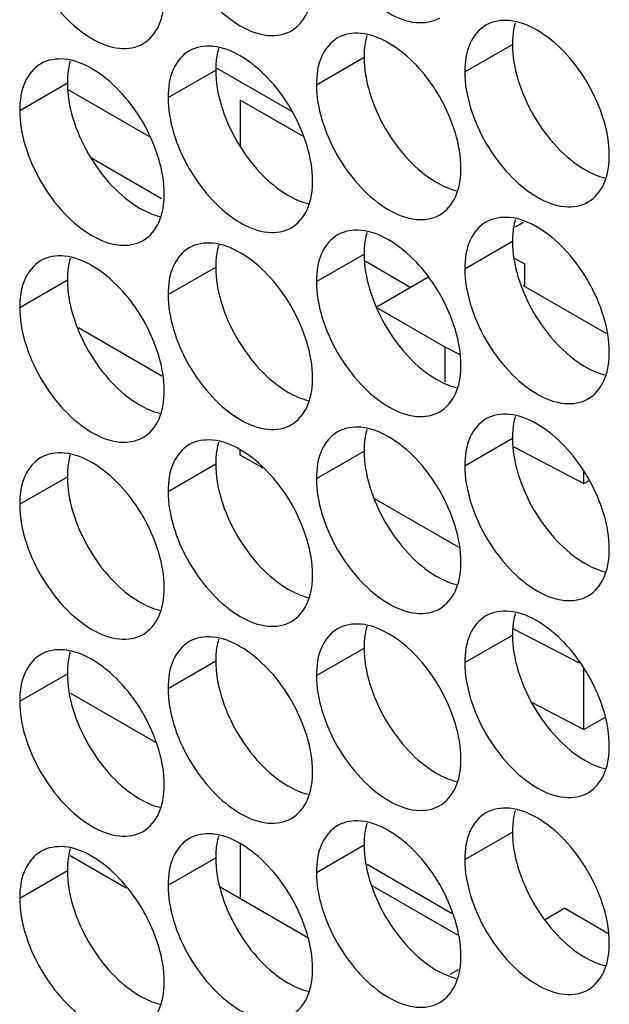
# Model space of a CAD drawing. Header units: inches. Extents: x 0 to 34, y 0 to 22.
# Tile 86 of 118: x 16.492 to 16.627, y 14.111 to 14.338. Entities that reach past the tile are written whole.
import ezdxf

# ---------------------------------------------------------------- set-up
doc = ezdxf.new("R2010")
doc.units = ezdxf.units.IN
doc.header["$LTSCALE"] = 1.87
doc.header["$MEASUREMENT"] = 0
doc.layers.get('0').update_dxf_attribs({"linetype": 'CONTINUOUS'})
doc.layers.add('5_ALL_CURVES', color=7, linetype='CONTINUOUS')

msp = doc.modelspace()

# ---------------------------------------------------------------- linework, layer by layer
at = {"color": 7, "linetype": 'CONTINUOUS'}
for p, q in [((16.59412, 14.32604), (16.60508, 14.33237)), ((16.56, 14.32308), (16.57096, 14.32941)), ((16.52589, 14.32013), (16.53685, 14.32646)), ((16.53712, 14.32693), (16.55442, 14.31694)), ((16.49177, 14.31717), (16.50273, 14.3235)), ((16.50825, 14.30624), (16.52439, 14.29692)), ((16.60763, 14.2914), (16.6057, 14.29029)), ((16.59412, 14.28073), (16.60508, 14.28706)), ((16.56, 14.27777), (16.57096, 14.2841)), ((16.52589, 14.27481), (16.53685, 14.28114)), ((16.58561, 14.27869), (16.57399, 14.27197)), ((16.49177, 14.27185), (16.50273, 14.27818)), ((16.60791, 14.27666), (16.60756, 14.27686)), ((16.57412, 14.27168), (16.58957, 14.26275)), ((16.52447, 14.25605), (16.50529, 14.26712)), ((16.58957, 14.26275), (16.59285, 14.26105)), ((16.58957, 14.26275), (16.58957, 14.25462)), ((16.59412, 14.23541), (16.60508, 14.24174)), ((16.56, 14.23246), (16.57096, 14.23878)), ((16.6054, 14.23973), (16.62152, 14.23134)), ((16.52589, 14.2295), (16.53685, 14.23583)), ((16.62152, 14.23134), (16.62152, 14.23391)), ((16.49177, 14.22654), (16.50273, 14.23287)), ((16.62152, 14.23134), (16.62273, 14.23204)), ((16.59271, 14.21665), (16.57352, 14.22772)), ((16.60536, 14.1979), (16.62043, 14.19007)), ((16.59412, 14.1901), (16.60508, 14.19643)), ((16.56, 14.18714), (16.57096, 14.19347)), ((16.52589, 14.18418), (16.53685, 14.19051)), ((16.62152, 14.1747), (16.62152, 14.18859)), ((16.49177, 14.18123), (16.50273, 14.18756)), ((16.50343, 14.18308), (16.52301, 14.17177)), ((16.60958, 14.18091), (16.62152, 14.1747)), ((16.62152, 14.1747), (16.62633, 14.17747)), ((16.59412, 14.14479), (16.60508, 14.15111)), ((16.56, 14.14183), (16.57096, 14.14816)), ((16.5034, 14.14574), (16.51627, 14.13831)), ((16.52589, 14.13887), (16.53685, 14.1452)), ((16.57166, 14.14369), (16.59125, 14.13238)), ((16.49177, 14.13591), (16.50273, 14.14224)), ((16.6171, 14.13358), (16.6127, 14.13103)), ((16.6171, 14.13358), (16.627, 14.12786)), ((16.59263, 14.11944), (16.59066, 14.11831))]:
    msp.add_line(p, q, dxfattribs=at)
at = {"color": 3, "linetype": 'CONTINUOUS'}
for p, q in [((16.50297, 14.32194), (16.52148, 14.31125)), ((16.57121, 14.28254), (16.58175, 14.27646)), ((16.60791, 14.27666), (16.62668, 14.26582)), ((16.5379, 14.13848), (16.55799, 14.12688))]:
    msp.add_line(p, q, dxfattribs=at)
at = {"color": 7, "linetype": 'CONTINUOUS'}
for points, knots in [([(16.56127, 14.36033), (16.56213, 14.35742), (16.56458, 14.35186), (16.5698, 14.34473), (16.57599, 14.33954), (16.58245, 14.33689), (16.58678, 14.33754), (16.58837, 14.33845)], [0, 0, 0, 0, 0.235115, 0.470233, 0.682481, 0.857347, 1, 1, 1, 1]), ([(16.52715, 14.35737), (16.52801, 14.35446), (16.53047, 14.3489), (16.53569, 14.34177), (16.54187, 14.33658), (16.54833, 14.33393), (16.55266, 14.33458), (16.55425, 14.3355)], [0, 0, 0, 0, 0.235115, 0.470233, 0.682481, 0.857347, 1, 1, 1, 1]), ([(16.49303, 14.35441), (16.4939, 14.3515), (16.49635, 14.34594), (16.50157, 14.33881), (16.50775, 14.33363), (16.51421, 14.33097), (16.51855, 14.33162), (16.52014, 14.33254)], [0, 0, 0, 0, 0.235115, 0.470233, 0.682481, 0.857347, 1, 1, 1, 1]), ([(16.55425, 14.3355), (16.55584, 14.33641), (16.55786, 14.33894), (16.55868, 14.34187), (16.55888, 14.34305)], [0, 0, 0, 0, 0.608607, 1, 1, 1, 1]), ([(16.52014, 14.33254), (16.52172, 14.33345), (16.52374, 14.33598), (16.52457, 14.33892), (16.52476, 14.34009)], [0, 0, 0, 0, 0.608607, 1, 1, 1, 1]), ([(16.6171, 14.3305), (16.61522, 14.33248), (16.61137, 14.33571), (16.60665, 14.33765), (16.60438, 14.33785)], [0, 0, 0, 0, 0.548282, 1, 1, 1, 1]), ([(16.59899, 14.3368), (16.5974, 14.33588), (16.59467, 14.33246), (16.59412, 14.32829), (16.59412, 14.32604)], [0, 0, 0, 0, 0.44922, 1, 1, 1, 1]), ([(16.56487, 14.33384), (16.56328, 14.33293), (16.56055, 14.3295), (16.56, 14.32533), (16.56, 14.32308)], [0, 0, 0, 0, 0.44922, 1, 1, 1, 1]), ([(16.58298, 14.32755), (16.5811, 14.32953), (16.57725, 14.33275), (16.57253, 14.33469), (16.57026, 14.33489)], [0, 0, 0, 0, 0.548282, 1, 1, 1, 1]), ([(16.53075, 14.33088), (16.52916, 14.32997), (16.52643, 14.32654), (16.52589, 14.32237), (16.52589, 14.32013)], [0, 0, 0, 0, 0.44922, 1, 1, 1, 1]), ([(16.54886, 14.32459), (16.54698, 14.32657), (16.54314, 14.32979), (16.53842, 14.33173), (16.53614, 14.33193)], [0, 0, 0, 0, 0.548282, 1, 1, 1, 1]), ([(16.51474, 14.32163), (16.51287, 14.32361), (16.50902, 14.32684), (16.5043, 14.32878), (16.50203, 14.32897)], [0, 0, 0, 0, 0.548282, 1, 1, 1, 1]), ([(16.49663, 14.32793), (16.49505, 14.32701), (16.49231, 14.32358), (16.49177, 14.31941), (16.49177, 14.31717)], [0, 0, 0, 0, 0.44922, 1, 1, 1, 1]), ([(16.62609, 14.31493), (16.62523, 14.31783), (16.62384, 14.32098), (16.62208, 14.32392), (16.62187, 14.32427)], [0, 0, 0, 0, 0.882712, 1, 1, 1, 1]), ([(16.59197, 14.31197), (16.59111, 14.31487), (16.58972, 14.31802), (16.58796, 14.32097), (16.58775, 14.32131)], [0, 0, 0, 0, 0.882712, 1, 1, 1, 1]), ([(16.55785, 14.30901), (16.55699, 14.31192), (16.5556, 14.31507), (16.55385, 14.31801), (16.55363, 14.31835)], [0, 0, 0, 0, 0.882712, 1, 1, 1, 1]), ([(16.59539, 14.31797), (16.59625, 14.31506), (16.5987, 14.3095), (16.60392, 14.30237), (16.6101, 14.29719), (16.61656, 14.29453), (16.6209, 14.29518), (16.62249, 14.2961)], [0, 0, 0, 0, 0.235115, 0.470233, 0.682481, 0.857347, 1, 1, 1, 1]), ([(16.52374, 14.30605), (16.52287, 14.30896), (16.52148, 14.31211), (16.51973, 14.31505), (16.51952, 14.31539)], [0, 0, 0, 0, 0.882712, 1, 1, 1, 1]), ([(16.56127, 14.31501), (16.56213, 14.31211), (16.56458, 14.30655), (16.5698, 14.29941), (16.57599, 14.29423), (16.58245, 14.29157), (16.58678, 14.29222), (16.58837, 14.29314)], [0, 0, 0, 0, 0.235115, 0.470233, 0.682481, 0.857347, 1, 1, 1, 1]), ([(16.52715, 14.31205), (16.52801, 14.30915), (16.53047, 14.30359), (16.53569, 14.29645), (16.54187, 14.29127), (16.54833, 14.28862), (16.55266, 14.28927), (16.55425, 14.29018)], [0, 0, 0, 0, 0.235115, 0.470233, 0.682481, 0.857347, 1, 1, 1, 1]), ([(16.49303, 14.3091), (16.4939, 14.30619), (16.49635, 14.30063), (16.50157, 14.2935), (16.50775, 14.28831), (16.51421, 14.28566), (16.51855, 14.28631), (16.52014, 14.28722)], [0, 0, 0, 0, 0.235115, 0.470233, 0.682481, 0.857347, 1, 1, 1, 1]), ([(16.62249, 14.2961), (16.62408, 14.29701), (16.62609, 14.29954), (16.62692, 14.30248), (16.62711, 14.30365)], [0, 0, 0, 0, 0.608607, 1, 1, 1, 1]), ([(16.58837, 14.29314), (16.58996, 14.29405), (16.59198, 14.29658), (16.5928, 14.29952), (16.59299, 14.30069)], [0, 0, 0, 0, 0.608607, 1, 1, 1, 1]), ([(16.55425, 14.29018), (16.55584, 14.2911), (16.55786, 14.29363), (16.55868, 14.29656), (16.55888, 14.29773)], [0, 0, 0, 0, 0.608607, 1, 1, 1, 1]), ([(16.52014, 14.28722), (16.52172, 14.28814), (16.52374, 14.29067), (16.52457, 14.2936), (16.52476, 14.29477)], [0, 0, 0, 0, 0.608607, 1, 1, 1, 1]), ([(16.6171, 14.28519), (16.61522, 14.28717), (16.61137, 14.2904), (16.60665, 14.29234), (16.60438, 14.29253)], [0, 0, 0, 0, 0.548282, 1, 1, 1, 1]), ([(16.59899, 14.29149), (16.5974, 14.29057), (16.59467, 14.28714), (16.59412, 14.28297), (16.59412, 14.28073)], [0, 0, 0, 0, 0.44922, 1, 1, 1, 1]), ([(16.56487, 14.28853), (16.56328, 14.28761), (16.56055, 14.28418), (16.56, 14.28001), (16.56, 14.27777)], [0, 0, 0, 0, 0.44922, 1, 1, 1, 1]), ([(16.58298, 14.28223), (16.5811, 14.28421), (16.57725, 14.28744), (16.57253, 14.28938), (16.57026, 14.28957)], [0, 0, 0, 0, 0.548282, 1, 1, 1, 1]), ([(16.53075, 14.28557), (16.52916, 14.28465), (16.52643, 14.28123), (16.52589, 14.27706), (16.52589, 14.27481)], [0, 0, 0, 0, 0.44922, 1, 1, 1, 1]), ([(16.54886, 14.27927), (16.54698, 14.28126), (16.54314, 14.28448), (16.53842, 14.28642), (16.53614, 14.28662)], [0, 0, 0, 0, 0.548282, 1, 1, 1, 1]), ([(16.51474, 14.27632), (16.51287, 14.2783), (16.50902, 14.28152), (16.5043, 14.28346), (16.50203, 14.28366)], [0, 0, 0, 0, 0.548282, 1, 1, 1, 1]), ([(16.49663, 14.28261), (16.49505, 14.2817), (16.49231, 14.27827), (16.49177, 14.2741), (16.49177, 14.27185)], [0, 0, 0, 0, 0.44922, 1, 1, 1, 1]), ([(16.62609, 14.26961), (16.62523, 14.27252), (16.62384, 14.27567), (16.62208, 14.27861), (16.62187, 14.27895)], [0, 0, 0, 0, 0.882712, 1, 1, 1, 1]), ([(16.59197, 14.26665), (16.59111, 14.26956), (16.58972, 14.27271), (16.58796, 14.27565), (16.58775, 14.27599)], [0, 0, 0, 0, 0.882712, 1, 1, 1, 1]), ([(16.55785, 14.2637), (16.55699, 14.2666), (16.5556, 14.26975), (16.55385, 14.27269), (16.55363, 14.27304)], [0, 0, 0, 0, 0.882712, 1, 1, 1, 1]), ([(16.59539, 14.27266), (16.59625, 14.26975), (16.5987, 14.26419), (16.60392, 14.25706), (16.6101, 14.25187), (16.61656, 14.24922), (16.6209, 14.24987), (16.62249, 14.25078)], [0, 0, 0, 0, 0.235115, 0.470233, 0.682481, 0.857347, 1, 1, 1, 1]), ([(16.52374, 14.26074), (16.52287, 14.26364), (16.52148, 14.26679), (16.51973, 14.26974), (16.51952, 14.27008)], [0, 0, 0, 0, 0.882712, 1, 1, 1, 1]), ([(16.56127, 14.2697), (16.56213, 14.26679), (16.56458, 14.26123), (16.5698, 14.2541), (16.57599, 14.24891), (16.58245, 14.24626), (16.58678, 14.24691), (16.58837, 14.24782)], [0, 0, 0, 0, 0.235115, 0.470233, 0.682481, 0.857347, 1, 1, 1, 1]), ([(16.52715, 14.26674), (16.52801, 14.26383), (16.53047, 14.25827), (16.53569, 14.25114), (16.54187, 14.24596), (16.54833, 14.2433), (16.55266, 14.24395), (16.55425, 14.24487)], [0, 0, 0, 0, 0.235115, 0.470233, 0.682481, 0.857347, 1, 1, 1, 1]), ([(16.49303, 14.26378), (16.4939, 14.26088), (16.49635, 14.25532), (16.50157, 14.24818), (16.50775, 14.243), (16.51421, 14.24034), (16.51855, 14.24099), (16.52014, 14.24191)], [0, 0, 0, 0, 0.235115, 0.470233, 0.682481, 0.857347, 1, 1, 1, 1]), ([(16.62249, 14.25078), (16.62408, 14.2517), (16.62609, 14.25423), (16.62692, 14.25716), (16.62711, 14.25833)], [0, 0, 0, 0, 0.608607, 1, 1, 1, 1]), ([(16.58837, 14.24782), (16.58996, 14.24874), (16.59198, 14.25127), (16.5928, 14.2542), (16.59299, 14.25537)], [0, 0, 0, 0, 0.608607, 1, 1, 1, 1]), ([(16.55425, 14.24487), (16.55584, 14.24578), (16.55786, 14.24831), (16.55868, 14.25125), (16.55888, 14.25242)], [0, 0, 0, 0, 0.608607, 1, 1, 1, 1]), ([(16.52014, 14.24191), (16.52172, 14.24282), (16.52374, 14.24535), (16.52457, 14.24829), (16.52476, 14.24946)], [0, 0, 0, 0, 0.608607, 1, 1, 1, 1]), ([(16.6171, 14.23987), (16.61522, 14.24186), (16.61137, 14.24508), (16.60665, 14.24702), (16.60438, 14.24722)], [0, 0, 0, 0, 0.548282, 1, 1, 1, 1]), ([(16.59899, 14.24617), (16.5974, 14.24526), (16.59467, 14.24183), (16.59412, 14.23766), (16.59412, 14.23541)], [0, 0, 0, 0, 0.44922, 1, 1, 1, 1]), ([(16.56487, 14.24321), (16.56328, 14.2423), (16.56055, 14.23887), (16.56, 14.2347), (16.56, 14.23246)], [0, 0, 0, 0, 0.44922, 1, 1, 1, 1]), ([(16.58298, 14.23692), (16.5811, 14.2389), (16.57725, 14.24212), (16.57253, 14.24406), (16.57026, 14.24426)], [0, 0, 0, 0, 0.548282, 1, 1, 1, 1]), ([(16.53075, 14.24026), (16.52916, 14.23934), (16.52643, 14.23591), (16.52589, 14.23174), (16.52589, 14.2295)], [0, 0, 0, 0, 0.44922, 1, 1, 1, 1]), ([(16.54886, 14.23396), (16.54698, 14.23594), (16.54314, 14.23917), (16.53842, 14.24111), (16.53614, 14.2413)], [0, 0, 0, 0, 0.548282, 1, 1, 1, 1]), ([(16.51474, 14.231), (16.51287, 14.23298), (16.50902, 14.23621), (16.5043, 14.23815), (16.50203, 14.23834)], [0, 0, 0, 0, 0.548282, 1, 1, 1, 1]), ([(16.49663, 14.2373), (16.49505, 14.23638), (16.49231, 14.23295), (16.49177, 14.22878), (16.49177, 14.22654)], [0, 0, 0, 0, 0.44922, 1, 1, 1, 1]), ([(16.62609, 14.2243), (16.62523, 14.2272), (16.62384, 14.23035), (16.62208, 14.2333), (16.62187, 14.23364)], [0, 0, 0, 0, 0.882712, 1, 1, 1, 1]), ([(16.59197, 14.22134), (16.59111, 14.22425), (16.58972, 14.2274), (16.58796, 14.23034), (16.58775, 14.23068)], [0, 0, 0, 0, 0.882712, 1, 1, 1, 1]), ([(16.55785, 14.21838), (16.55699, 14.22129), (16.5556, 14.22444), (16.55385, 14.22738), (16.55363, 14.22772)], [0, 0, 0, 0, 0.882712, 1, 1, 1, 1]), ([(16.59539, 14.22734), (16.59625, 14.22444), (16.5987, 14.21888), (16.60392, 14.21174), (16.6101, 14.20656), (16.61656, 14.2039), (16.6209, 14.20455), (16.62249, 14.20547)], [0, 0, 0, 0, 0.235115, 0.470233, 0.682481, 0.857347, 1, 1, 1, 1]), ([(16.52374, 14.21542), (16.52287, 14.21833), (16.52148, 14.22148), (16.51973, 14.22442), (16.51952, 14.22476)], [0, 0, 0, 0, 0.882712, 1, 1, 1, 1]), ([(16.56127, 14.22438), (16.56213, 14.22148), (16.56458, 14.21592), (16.5698, 14.20878), (16.57599, 14.2036), (16.58245, 14.20095), (16.58678, 14.20159), (16.58837, 14.20251)], [0, 0, 0, 0, 0.235115, 0.470233, 0.682481, 0.857347, 1, 1, 1, 1]), ([(16.52715, 14.22143), (16.52801, 14.21852), (16.53047, 14.21296), (16.53569, 14.20583), (16.54187, 14.20064), (16.54833, 14.19799), (16.55266, 14.19864), (16.55425, 14.19955)], [0, 0, 0, 0, 0.235115, 0.470233, 0.682481, 0.857347, 1, 1, 1, 1]), ([(16.49303, 14.21847), (16.4939, 14.21556), (16.49635, 14.21), (16.50157, 14.20287), (16.50775, 14.19768), (16.51421, 14.19503), (16.51855, 14.19568), (16.52014, 14.1966)], [0, 0, 0, 0, 0.235115, 0.470233, 0.682481, 0.857347, 1, 1, 1, 1]), ([(16.62249, 14.20547), (16.62408, 14.20638), (16.62609, 14.20891), (16.62692, 14.21185), (16.62711, 14.21302)], [0, 0, 0, 0, 0.608607, 1, 1, 1, 1]), ([(16.58837, 14.20251), (16.58996, 14.20343), (16.59198, 14.20596), (16.5928, 14.20889), (16.59299, 14.21006)], [0, 0, 0, 0, 0.608607, 1, 1, 1, 1]), ([(16.55425, 14.19955), (16.55584, 14.20047), (16.55786, 14.203), (16.55868, 14.20593), (16.55888, 14.2071)], [0, 0, 0, 0, 0.608607, 1, 1, 1, 1]), ([(16.52014, 14.1966), (16.52172, 14.19751), (16.52374, 14.20004), (16.52457, 14.20297), (16.52476, 14.20415)], [0, 0, 0, 0, 0.608607, 1, 1, 1, 1]), ([(16.6171, 14.19456), (16.61522, 14.19654), (16.61137, 14.19977), (16.60665, 14.20171), (16.60438, 14.2019)], [0, 0, 0, 0, 0.548282, 1, 1, 1, 1]), ([(16.59899, 14.20086), (16.5974, 14.19994), (16.59467, 14.19651), (16.59412, 14.19234), (16.59412, 14.1901)], [0, 0, 0, 0, 0.44922, 1, 1, 1, 1]), ([(16.56487, 14.1979), (16.56328, 14.19698), (16.56055, 14.19356), (16.56, 14.18939), (16.56, 14.18714)], [0, 0, 0, 0, 0.44922, 1, 1, 1, 1]), ([(16.58298, 14.1916), (16.5811, 14.19358), (16.57725, 14.19681), (16.57253, 14.19875), (16.57026, 14.19895)], [0, 0, 0, 0, 0.548282, 1, 1, 1, 1]), ([(16.53075, 14.19494), (16.52916, 14.19403), (16.52643, 14.1906), (16.52589, 14.18643), (16.52589, 14.18418)], [0, 0, 0, 0, 0.44922, 1, 1, 1, 1]), ([(16.54886, 14.18865), (16.54698, 14.19063), (16.54314, 14.19385), (16.53842, 14.19579), (16.53614, 14.19599)], [0, 0, 0, 0, 0.548282, 1, 1, 1, 1]), ([(16.51474, 14.18569), (16.51287, 14.18767), (16.50902, 14.19089), (16.5043, 14.19283), (16.50203, 14.19303)], [0, 0, 0, 0, 0.548282, 1, 1, 1, 1]), ([(16.49663, 14.19198), (16.49505, 14.19107), (16.49231, 14.18764), (16.49177, 14.18347), (16.49177, 14.18123)], [0, 0, 0, 0, 0.44922, 1, 1, 1, 1]), ([(16.62609, 14.17898), (16.62523, 14.18189), (16.62384, 14.18504), (16.62208, 14.18798), (16.62187, 14.18832)], [0, 0, 0, 0, 0.882712, 1, 1, 1, 1]), ([(16.59197, 14.17603), (16.59111, 14.17893), (16.58972, 14.18208), (16.58796, 14.18502), (16.58775, 14.18537)], [0, 0, 0, 0, 0.882712, 1, 1, 1, 1]), ([(16.55785, 14.17307), (16.55699, 14.17597), (16.5556, 14.17912), (16.55385, 14.18207), (16.55363, 14.18241)], [0, 0, 0, 0, 0.882712, 1, 1, 1, 1]), ([(16.59539, 14.18203), (16.59625, 14.17912), (16.5987, 14.17356), (16.60392, 14.16643), (16.6101, 14.16124), (16.61656, 14.15859), (16.6209, 14.15924), (16.62249, 14.16015)], [0, 0, 0, 0, 0.235115, 0.470233, 0.682481, 0.857347, 1, 1, 1, 1]), ([(16.52374, 14.17011), (16.52287, 14.17302), (16.52148, 14.17617), (16.51973, 14.17911), (16.51952, 14.17945)], [0, 0, 0, 0, 0.882712, 1, 1, 1, 1]), ([(16.56127, 14.17907), (16.56213, 14.17616), (16.56458, 14.1706), (16.5698, 14.16347), (16.57599, 14.15829), (16.58245, 14.15563), (16.58678, 14.15628), (16.58837, 14.1572)], [0, 0, 0, 0, 0.235115, 0.470233, 0.682481, 0.857347, 1, 1, 1, 1]), ([(16.52715, 14.17611), (16.52801, 14.17321), (16.53047, 14.16765), (16.53569, 14.16051), (16.54187, 14.15533), (16.54833, 14.15267), (16.55266, 14.15332), (16.55425, 14.15424)], [0, 0, 0, 0, 0.235115, 0.470233, 0.682481, 0.857347, 1, 1, 1, 1]), ([(16.49303, 14.17315), (16.4939, 14.17025), (16.49635, 14.16469), (16.50157, 14.15755), (16.50775, 14.15237), (16.51421, 14.14972), (16.51855, 14.15037), (16.52014, 14.15128)], [0, 0, 0, 0, 0.235115, 0.470233, 0.682481, 0.857347, 1, 1, 1, 1]), ([(16.62249, 14.16015), (16.62408, 14.16107), (16.62609, 14.1636), (16.62692, 14.16653), (16.62711, 14.1677)], [0, 0, 0, 0, 0.608607, 1, 1, 1, 1]), ([(16.58837, 14.1572), (16.58996, 14.15811), (16.59198, 14.16064), (16.5928, 14.16358), (16.59299, 14.16475)], [0, 0, 0, 0, 0.608607, 1, 1, 1, 1]), ([(16.55425, 14.15424), (16.55584, 14.15515), (16.55786, 14.15768), (16.55868, 14.16062), (16.55888, 14.16179)], [0, 0, 0, 0, 0.608607, 1, 1, 1, 1]), ([(16.52014, 14.15128), (16.52172, 14.1522), (16.52374, 14.15473), (16.52457, 14.15766), (16.52476, 14.15883)], [0, 0, 0, 0, 0.608607, 1, 1, 1, 1]), ([(16.6171, 14.14925), (16.61522, 14.15123), (16.61137, 14.15445), (16.60665, 14.15639), (16.60438, 14.15659)], [0, 0, 0, 0, 0.548282, 1, 1, 1, 1]), ([(16.59899, 14.15554), (16.5974, 14.15463), (16.59467, 14.1512), (16.59412, 14.14703), (16.59412, 14.14479)], [0, 0, 0, 0, 0.44922, 1, 1, 1, 1]), ([(16.56487, 14.15259), (16.56328, 14.15167), (16.56055, 14.14824), (16.56, 14.14407), (16.56, 14.14183)], [0, 0, 0, 0, 0.44922, 1, 1, 1, 1]), ([(16.58298, 14.14629), (16.5811, 14.14827), (16.57725, 14.1515), (16.57253, 14.15344), (16.57026, 14.15363)], [0, 0, 0, 0, 0.548282, 1, 1, 1, 1]), ([(16.53075, 14.14963), (16.52916, 14.14871), (16.52643, 14.14528), (16.52589, 14.14111), (16.52589, 14.13887)], [0, 0, 0, 0, 0.44922, 1, 1, 1, 1]), ([(16.54886, 14.14333), (16.54698, 14.14531), (16.54314, 14.14854), (16.53842, 14.15048), (16.53614, 14.15067)], [0, 0, 0, 0, 0.548282, 1, 1, 1, 1]), ([(16.51474, 14.14037), (16.51287, 14.14236), (16.50902, 14.14558), (16.5043, 14.14752), (16.50203, 14.14772)], [0, 0, 0, 0, 0.548282, 1, 1, 1, 1]), ([(16.49663, 14.14667), (16.49505, 14.14575), (16.49231, 14.14233), (16.49177, 14.13816), (16.49177, 14.13591)], [0, 0, 0, 0, 0.44922, 1, 1, 1, 1]), ([(16.62609, 14.13367), (16.62523, 14.13658), (16.62384, 14.13973), (16.62208, 14.14267), (16.62187, 14.14301)], [0, 0, 0, 0, 0.882712, 1, 1, 1, 1]), ([(16.59197, 14.13071), (16.59111, 14.13362), (16.58972, 14.13677), (16.58796, 14.13971), (16.58775, 14.14005)], [0, 0, 0, 0, 0.882712, 1, 1, 1, 1]), ([(16.55785, 14.12775), (16.55699, 14.13066), (16.5556, 14.13381), (16.55385, 14.13675), (16.55363, 14.13709)], [0, 0, 0, 0, 0.882712, 1, 1, 1, 1]), ([(16.59539, 14.13671), (16.59625, 14.13381), (16.5987, 14.12825), (16.60392, 14.12111), (16.6101, 14.11593), (16.61656, 14.11328), (16.6209, 14.11392), (16.62249, 14.11484)], [0, 0, 0, 0, 0.235115, 0.470233, 0.682481, 0.857347, 1, 1, 1, 1]), ([(16.52374, 14.1248), (16.52287, 14.1277), (16.52148, 14.13085), (16.51973, 14.13379), (16.51952, 14.13414)], [0, 0, 0, 0, 0.882712, 1, 1, 1, 1]), ([(16.56127, 14.13376), (16.56213, 14.13085), (16.56458, 14.12529), (16.5698, 14.11816), (16.57599, 14.11297), (16.58245, 14.11032), (16.58678, 14.11097), (16.58837, 14.11188)], [0, 0, 0, 0, 0.235115, 0.470233, 0.682481, 0.857347, 1, 1, 1, 1]), ([(16.52715, 14.1308), (16.52801, 14.12789), (16.53047, 14.12233), (16.53569, 14.1152), (16.54187, 14.11001), (16.54833, 14.10736), (16.55266, 14.10801), (16.55425, 14.10892)], [0, 0, 0, 0, 0.235115, 0.470233, 0.682481, 0.857347, 1, 1, 1, 1]), ([(16.49303, 14.12784), (16.4939, 14.12493), (16.49635, 14.11937), (16.50157, 14.11224), (16.50775, 14.10706), (16.51421, 14.1044), (16.51855, 14.10505), (16.52014, 14.10597)], [0, 0, 0, 0, 0.235115, 0.470233, 0.682481, 0.857347, 1, 1, 1, 1]), ([(16.62249, 14.11484), (16.62408, 14.11576), (16.62609, 14.11829), (16.62692, 14.12122), (16.62711, 14.12239)], [0, 0, 0, 0, 0.608607, 1, 1, 1, 1]), ([(16.58837, 14.11188), (16.58996, 14.1128), (16.59198, 14.11533), (16.5928, 14.11826), (16.59299, 14.11943)], [0, 0, 0, 0, 0.608607, 1, 1, 1, 1]), ([(16.55425, 14.10892), (16.55584, 14.10984), (16.55786, 14.11237), (16.55868, 14.1153), (16.55888, 14.11647)], [0, 0, 0, 0, 0.608607, 1, 1, 1, 1]), ([(16.52014, 14.10597), (16.52172, 14.10688), (16.52374, 14.10941), (16.52457, 14.11235), (16.52476, 14.11352)], [0, 0, 0, 0, 0.608607, 1, 1, 1, 1])]:
    msp.add_open_spline(points, degree=3, knots=knots, dxfattribs=at)
for points in [[(16.60438, 14.33785), (16.60252, 14.33801), (16.60058, 14.33772), (16.59899, 14.3368)], [(16.57026, 14.33489), (16.56841, 14.33505), (16.56646, 14.33476), (16.56487, 14.33384)], [(16.53614, 14.33193), (16.53429, 14.33209), (16.53234, 14.3318), (16.53075, 14.33088)], [(16.50203, 14.32897), (16.50017, 14.32913), (16.49822, 14.32884), (16.49663, 14.32793)], [(16.62187, 14.32427), (16.62049, 14.3265), (16.6189, 14.3286), (16.6171, 14.3305)], [(16.58775, 14.32131), (16.58638, 14.32354), (16.58478, 14.32564), (16.58298, 14.32755)], [(16.55363, 14.31835), (16.55226, 14.32058), (16.55067, 14.32268), (16.54886, 14.32459)], [(16.59412, 14.32604), (16.59412, 14.32332), (16.59461, 14.32059), (16.59539, 14.31797)], [(16.51952, 14.31539), (16.51814, 14.31762), (16.51655, 14.31973), (16.51474, 14.32163)], [(16.56, 14.32308), (16.56, 14.32036), (16.56049, 14.31763), (16.56127, 14.31501)], [(16.52589, 14.32013), (16.52589, 14.3174), (16.52637, 14.31468), (16.52715, 14.31205)], [(16.49177, 14.31717), (16.49177, 14.31445), (16.49225, 14.31172), (16.49303, 14.3091)], [(16.62736, 14.30685), (16.62736, 14.30958), (16.62687, 14.3123), (16.62609, 14.31493)], [(16.59324, 14.3039), (16.59324, 14.30662), (16.59275, 14.30935), (16.59197, 14.31197)], [(16.55912, 14.30094), (16.55912, 14.30366), (16.55863, 14.30639), (16.55785, 14.30901)], [(16.525, 14.29798), (16.525, 14.3007), (16.52452, 14.30343), (16.52374, 14.30605)], [(16.62711, 14.30365), (16.62729, 14.30471), (16.62736, 14.30579), (16.62736, 14.30685)], [(16.59299, 14.30069), (16.59317, 14.30175), (16.59324, 14.30283), (16.59324, 14.3039)], [(16.55888, 14.29773), (16.55905, 14.29879), (16.55912, 14.29987), (16.55912, 14.30094)], [(16.52476, 14.29477), (16.52493, 14.29583), (16.525, 14.29691), (16.525, 14.29798)], [(16.60438, 14.29253), (16.60252, 14.29269), (16.60058, 14.2924), (16.59899, 14.29149)], [(16.57026, 14.28957), (16.56841, 14.28973), (16.56646, 14.28944), (16.56487, 14.28853)], [(16.53614, 14.28662), (16.53429, 14.28678), (16.53234, 14.28649), (16.53075, 14.28557)], [(16.50203, 14.28366), (16.50017, 14.28382), (16.49822, 14.28353), (16.49663, 14.28261)], [(16.62187, 14.27895), (16.62049, 14.28118), (16.6189, 14.28328), (16.6171, 14.28519)], [(16.58775, 14.27599), (16.58638, 14.27823), (16.58478, 14.28033), (16.58298, 14.28223)], [(16.55363, 14.27304), (16.55226, 14.27527), (16.55067, 14.27737), (16.54886, 14.27927)], [(16.59412, 14.28073), (16.59412, 14.278), (16.59461, 14.27528), (16.59539, 14.27266)], [(16.51952, 14.27008), (16.51814, 14.27231), (16.51655, 14.27441), (16.51474, 14.27632)], [(16.56, 14.27777), (16.56, 14.27505), (16.56049, 14.27232), (16.56127, 14.2697)], [(16.52589, 14.27481), (16.52589, 14.27209), (16.52637, 14.26936), (16.52715, 14.26674)], [(16.49177, 14.27185), (16.49177, 14.26913), (16.49225, 14.26641), (16.49303, 14.26378)], [(16.62736, 14.26154), (16.62736, 14.26426), (16.62687, 14.26699), (16.62609, 14.26961)], [(16.59324, 14.25858), (16.59324, 14.26131), (16.59275, 14.26403), (16.59197, 14.26665)], [(16.55912, 14.25562), (16.55912, 14.25835), (16.55863, 14.26107), (16.55785, 14.2637)], [(16.525, 14.25267), (16.525, 14.25539), (16.52452, 14.25812), (16.52374, 14.26074)], [(16.62711, 14.25833), (16.62729, 14.25939), (16.62736, 14.26047), (16.62736, 14.26154)], [(16.59299, 14.25537), (16.59317, 14.25644), (16.59324, 14.25751), (16.59324, 14.25858)], [(16.55888, 14.25242), (16.55905, 14.25348), (16.55912, 14.25456), (16.55912, 14.25562)], [(16.52476, 14.24946), (16.52493, 14.25052), (16.525, 14.2516), (16.525, 14.25267)], [(16.60438, 14.24722), (16.60252, 14.24738), (16.60058, 14.24709), (16.59899, 14.24617)], [(16.57026, 14.24426), (16.56841, 14.24442), (16.56646, 14.24413), (16.56487, 14.24321)], [(16.53614, 14.2413), (16.53429, 14.24146), (16.53234, 14.24117), (16.53075, 14.24026)], [(16.50203, 14.23834), (16.50017, 14.23851), (16.49822, 14.23821), (16.49663, 14.2373)], [(16.62187, 14.23364), (16.62049, 14.23587), (16.6189, 14.23797), (16.6171, 14.23987)], [(16.58775, 14.23068), (16.58638, 14.23291), (16.58478, 14.23501), (16.58298, 14.23692)], [(16.55363, 14.22772), (16.55226, 14.22995), (16.55067, 14.23206), (16.54886, 14.23396)], [(16.59412, 14.23541), (16.59412, 14.23269), (16.59461, 14.22996), (16.59539, 14.22734)], [(16.51952, 14.22476), (16.51814, 14.227), (16.51655, 14.2291), (16.51474, 14.231)], [(16.56, 14.23246), (16.56, 14.22973), (16.56049, 14.22701), (16.56127, 14.22438)], [(16.52589, 14.2295), (16.52589, 14.22677), (16.52637, 14.22405), (16.52715, 14.22143)], [(16.49177, 14.22654), (16.49177, 14.22382), (16.49225, 14.22109), (16.49303, 14.21847)], [(16.62736, 14.21623), (16.62736, 14.21895), (16.62687, 14.22168), (16.62609, 14.2243)], [(16.59324, 14.21327), (16.59324, 14.21599), (16.59275, 14.21872), (16.59197, 14.22134)], [(16.55912, 14.21031), (16.55912, 14.21303), (16.55863, 14.21576), (16.55785, 14.21838)], [(16.525, 14.20735), (16.525, 14.21008), (16.52452, 14.2128), (16.52374, 14.21542)], [(16.62711, 14.21302), (16.62729, 14.21408), (16.62736, 14.21516), (16.62736, 14.21623)], [(16.59299, 14.21006), (16.59317, 14.21112), (16.59324, 14.2122), (16.59324, 14.21327)], [(16.55888, 14.2071), (16.55905, 14.20816), (16.55912, 14.20924), (16.55912, 14.21031)], [(16.52476, 14.20415), (16.52493, 14.20521), (16.525, 14.20628), (16.525, 14.20735)], [(16.60438, 14.2019), (16.60252, 14.20206), (16.60058, 14.20177), (16.59899, 14.20086)], [(16.57026, 14.19895), (16.56841, 14.19911), (16.56646, 14.19882), (16.56487, 14.1979)], [(16.53614, 14.19599), (16.53429, 14.19615), (16.53234, 14.19586), (16.53075, 14.19494)], [(16.50203, 14.19303), (16.50017, 14.19319), (16.49822, 14.1929), (16.49663, 14.19198)], [(16.62187, 14.18832), (16.62049, 14.19056), (16.6189, 14.19266), (16.6171, 14.19456)], [(16.58775, 14.18537), (16.58638, 14.1876), (16.58478, 14.1897), (16.58298, 14.1916)], [(16.55363, 14.18241), (16.55226, 14.18464), (16.55067, 14.18674), (16.54886, 14.18865)], [(16.59412, 14.1901), (16.59412, 14.18738), (16.59461, 14.18465), (16.59539, 14.18203)], [(16.51952, 14.17945), (16.51814, 14.18168), (16.51655, 14.18378), (16.51474, 14.18569)], [(16.56, 14.18714), (16.56, 14.18442), (16.56049, 14.18169), (16.56127, 14.17907)], [(16.52589, 14.18418), (16.52589, 14.18146), (16.52637, 14.17873), (16.52715, 14.17611)], [(16.49177, 14.18123), (16.49177, 14.1785), (16.49225, 14.17578), (16.49303, 14.17315)], [(16.62736, 14.17091), (16.62736, 14.17364), (16.62687, 14.17636), (16.62609, 14.17898)], [(16.59324, 14.16795), (16.59324, 14.17068), (16.59275, 14.1734), (16.59197, 14.17603)], [(16.55912, 14.165), (16.55912, 14.16772), (16.55863, 14.17045), (16.55785, 14.17307)], [(16.525, 14.16204), (16.525, 14.16476), (16.52452, 14.16749), (16.52374, 14.17011)], [(16.62711, 14.1677), (16.62729, 14.16877), (16.62736, 14.16984), (16.62736, 14.17091)], [(16.59299, 14.16475), (16.59317, 14.16581), (16.59324, 14.16689), (16.59324, 14.16795)], [(16.55888, 14.16179), (16.55905, 14.16285), (16.55912, 14.16393), (16.55912, 14.165)], [(16.52476, 14.15883), (16.52493, 14.15989), (16.525, 14.16097), (16.525, 14.16204)], [(16.60438, 14.15659), (16.60252, 14.15675), (16.60058, 14.15646), (16.59899, 14.15554)], [(16.57026, 14.15363), (16.56841, 14.15379), (16.56646, 14.1535), (16.56487, 14.15259)], [(16.53614, 14.15067), (16.53429, 14.15083), (16.53234, 14.15054), (16.53075, 14.14963)], [(16.50203, 14.14772), (16.50017, 14.14788), (16.49822, 14.14759), (16.49663, 14.14667)], [(16.62187, 14.14301), (16.62049, 14.14524), (16.6189, 14.14734), (16.6171, 14.14925)], [(16.58775, 14.14005), (16.58638, 14.14228), (16.58478, 14.14438), (16.58298, 14.14629)], [(16.55363, 14.13709), (16.55226, 14.13933), (16.55067, 14.14143), (16.54886, 14.14333)], [(16.59412, 14.14479), (16.59412, 14.14206), (16.59461, 14.13934), (16.59539, 14.13671)], [(16.51952, 14.13414), (16.51814, 14.13637), (16.51655, 14.13847), (16.51474, 14.14037)], [(16.56, 14.14183), (16.56, 14.1391), (16.56049, 14.13638), (16.56127, 14.13376)], [(16.52589, 14.13887), (16.52589, 14.13615), (16.52637, 14.13342), (16.52715, 14.1308)], [(16.49177, 14.13591), (16.49177, 14.13319), (16.49225, 14.13046), (16.49303, 14.12784)], [(16.62736, 14.1256), (16.62736, 14.12832), (16.62687, 14.13105), (16.62609, 14.13367)], [(16.59324, 14.12264), (16.59324, 14.12536), (16.59275, 14.12809), (16.59197, 14.13071)], [(16.55912, 14.11968), (16.55912, 14.12241), (16.55863, 14.12513), (16.55785, 14.12775)], [(16.525, 14.11672), (16.525, 14.11945), (16.52452, 14.12217), (16.52374, 14.1248)], [(16.62711, 14.12239), (16.62729, 14.12345), (16.62736, 14.12453), (16.62736, 14.1256)], [(16.59299, 14.11943), (16.59317, 14.12049), (16.59324, 14.12157), (16.59324, 14.12264)], [(16.55888, 14.11647), (16.55905, 14.11754), (16.55912, 14.11861), (16.55912, 14.11968)], [(16.52476, 14.11352), (16.52493, 14.11458), (16.525, 14.11566), (16.525, 14.11672)]]:
    msp.add_open_spline(points, degree=3, dxfattribs=at)
at = {"color": 3, "linetype": 'CONTINUOUS'}
for points in [[(16.60532, 14.33558), (16.60515, 14.33452), (16.60508, 14.33344), (16.60508, 14.33237)], [(16.60573, 14.33736), (16.60556, 14.33678), (16.60542, 14.33618), (16.60532, 14.33558)], [(16.57162, 14.3344), (16.57144, 14.33382), (16.57131, 14.33322), (16.57121, 14.33262)], [(16.5375, 14.33145), (16.53732, 14.33086), (16.53719, 14.33026), (16.53709, 14.32966)], [(16.57121, 14.33262), (16.57103, 14.33156), (16.57096, 14.33048), (16.57096, 14.32941)], [(16.60508, 14.33237), (16.60508, 14.32965), (16.60557, 14.32692), (16.60635, 14.3243)], [(16.50338, 14.32849), (16.5032, 14.3279), (16.50307, 14.32731), (16.50297, 14.3267)], [(16.53709, 14.32966), (16.53691, 14.3286), (16.53685, 14.32752), (16.53685, 14.32646)], [(16.57096, 14.32941), (16.57096, 14.32669), (16.57145, 14.32396), (16.57223, 14.32134)], [(16.50297, 14.3267), (16.5028, 14.32564), (16.50273, 14.32456), (16.50273, 14.3235)], [(16.53685, 14.32646), (16.53685, 14.32373), (16.53733, 14.32101), (16.53811, 14.31838)], [(16.50273, 14.3235), (16.50273, 14.32077), (16.50321, 14.31805), (16.50399, 14.31542)], [(16.60532, 14.29026), (16.60515, 14.2892), (16.60508, 14.28812), (16.60508, 14.28706)], [(16.60573, 14.29205), (16.60556, 14.29146), (16.60542, 14.29087), (16.60532, 14.29026)], [(16.57162, 14.28909), (16.57144, 14.2885), (16.57131, 14.28791), (16.57121, 14.28731)], [(16.5375, 14.28613), (16.53732, 14.28555), (16.53719, 14.28495), (16.53709, 14.28435)], [(16.57121, 14.28731), (16.57103, 14.28624), (16.57096, 14.28517), (16.57096, 14.2841)], [(16.60508, 14.28706), (16.60508, 14.28433), (16.60557, 14.28161), (16.60635, 14.27898)], [(16.50338, 14.28317), (16.5032, 14.28259), (16.50307, 14.28199), (16.50297, 14.28139)], [(16.53709, 14.28435), (16.53691, 14.28329), (16.53685, 14.28221), (16.53685, 14.28114)], [(16.57096, 14.2841), (16.57096, 14.28138), (16.57145, 14.27865), (16.57223, 14.27603)], [(16.50297, 14.28139), (16.5028, 14.28033), (16.50273, 14.27925), (16.50273, 14.27818)], [(16.53685, 14.28114), (16.53685, 14.27842), (16.53733, 14.27569), (16.53811, 14.27307)], [(16.50273, 14.27818), (16.50273, 14.27546), (16.50321, 14.27273), (16.50399, 14.27011)], [(16.60532, 14.24495), (16.60515, 14.24389), (16.60508, 14.24281), (16.60508, 14.24174)], [(16.60573, 14.24673), (16.60556, 14.24615), (16.60542, 14.24555), (16.60532, 14.24495)], [(16.57162, 14.24378), (16.57144, 14.24319), (16.57131, 14.24259), (16.57121, 14.24199)], [(16.5375, 14.24082), (16.53732, 14.24023), (16.53719, 14.23964), (16.53709, 14.23903)], [(16.57121, 14.24199), (16.57103, 14.24093), (16.57096, 14.23985), (16.57096, 14.23878)], [(16.60508, 14.24174), (16.60508, 14.23902), (16.60557, 14.23629), (16.60635, 14.23367)], [(16.50338, 14.23786), (16.5032, 14.23727), (16.50307, 14.23668), (16.50297, 14.23608)], [(16.53709, 14.23903), (16.53691, 14.23797), (16.53685, 14.23689), (16.53685, 14.23583)], [(16.57096, 14.23878), (16.57096, 14.23606), (16.57145, 14.23334), (16.57223, 14.23071)], [(16.50297, 14.23608), (16.5028, 14.23502), (16.50273, 14.23394), (16.50273, 14.23287)], [(16.53685, 14.23583), (16.53685, 14.2331), (16.53733, 14.23038), (16.53811, 14.22775)], [(16.50273, 14.23287), (16.50273, 14.23015), (16.50321, 14.22742), (16.50399, 14.2248)], [(16.60532, 14.19964), (16.60515, 14.19857), (16.60508, 14.1975), (16.60508, 14.19643)], [(16.60573, 14.20142), (16.60556, 14.20083), (16.60542, 14.20024), (16.60532, 14.19964)], [(16.57162, 14.19846), (16.57144, 14.19788), (16.57131, 14.19728), (16.57121, 14.19668)], [(16.5375, 14.1955), (16.53732, 14.19492), (16.53719, 14.19432), (16.53709, 14.19372)], [(16.57121, 14.19668), (16.57103, 14.19562), (16.57096, 14.19454), (16.57096, 14.19347)], [(16.60508, 14.19643), (16.60508, 14.1937), (16.60557, 14.19098), (16.60635, 14.18836)], [(16.50338, 14.19255), (16.5032, 14.19196), (16.50307, 14.19136), (16.50297, 14.19076)], [(16.53709, 14.19372), (16.53691, 14.19266), (16.53685, 14.19158), (16.53685, 14.19051)], [(16.57096, 14.19347), (16.57096, 14.19075), (16.57145, 14.18802), (16.57223, 14.1854)], [(16.50297, 14.19076), (16.5028, 14.1897), (16.50273, 14.18862), (16.50273, 14.18756)], [(16.53685, 14.19051), (16.53685, 14.18779), (16.53733, 14.18506), (16.53811, 14.18244)], [(16.50273, 14.18756), (16.50273, 14.18483), (16.50321, 14.18211), (16.50399, 14.17948)], [(16.60532, 14.15432), (16.60515, 14.15326), (16.60508, 14.15218), (16.60508, 14.15111)], [(16.60573, 14.15611), (16.60556, 14.15552), (16.60542, 14.15492), (16.60532, 14.15432)], [(16.57162, 14.15315), (16.57144, 14.15256), (16.57131, 14.15197), (16.57121, 14.15136)], [(16.5375, 14.15019), (16.53732, 14.1496), (16.53719, 14.14901), (16.53709, 14.14841)], [(16.57121, 14.15136), (16.57103, 14.1503), (16.57096, 14.14922), (16.57096, 14.14816)], [(16.60508, 14.15111), (16.60508, 14.14839), (16.60557, 14.14566), (16.60635, 14.14304)], [(16.50338, 14.14723), (16.5032, 14.14665), (16.50307, 14.14605), (16.50297, 14.14545)], [(16.53709, 14.14841), (16.53691, 14.14734), (16.53685, 14.14627), (16.53685, 14.1452)], [(16.57096, 14.14816), (16.57096, 14.14543), (16.57145, 14.14271), (16.57223, 14.14008)], [(16.50297, 14.14545), (16.5028, 14.14439), (16.50273, 14.14331), (16.50273, 14.14224)], [(16.53685, 14.1452), (16.53685, 14.14247), (16.53733, 14.13975), (16.53811, 14.13713)], [(16.50273, 14.14224), (16.50273, 14.13952), (16.50321, 14.13679), (16.50399, 14.13417)]]:
    msp.add_open_spline(points, degree=3, dxfattribs=at)
for points, knots in [([(16.60635, 14.3243), (16.60721, 14.32139), (16.60966, 14.31583), (16.61326, 14.31092), (16.61534, 14.30872)], [0, 0, 0, 0, 0.499997, 1, 1, 1, 1]), ([(16.57223, 14.32134), (16.57309, 14.31843), (16.57554, 14.31287), (16.57914, 14.30796), (16.58122, 14.30576)], [0, 0, 0, 0, 0.499997, 1, 1, 1, 1]), ([(16.53811, 14.31838), (16.53897, 14.31548), (16.54143, 14.30992), (16.54502, 14.305), (16.5471, 14.30281)], [0, 0, 0, 0, 0.499997, 1, 1, 1, 1]), ([(16.50399, 14.31542), (16.50486, 14.31252), (16.50731, 14.30696), (16.5109, 14.30204), (16.51299, 14.29985)], [0, 0, 0, 0, 0.499997, 1, 1, 1, 1]), ([(16.61534, 14.30872), (16.61722, 14.30674), (16.62062, 14.30389), (16.62471, 14.30204), (16.62635, 14.30165)], [0, 0, 0, 0, 0.619597, 1, 1, 1, 1]), ([(16.58122, 14.30576), (16.5831, 14.30378), (16.5865, 14.30093), (16.59059, 14.29908), (16.59223, 14.2987)], [0, 0, 0, 0, 0.619597, 1, 1, 1, 1]), ([(16.5471, 14.30281), (16.54898, 14.30082), (16.55239, 14.29797), (16.55647, 14.29612), (16.55811, 14.29574)], [0, 0, 0, 0, 0.619597, 1, 1, 1, 1]), ([(16.51299, 14.29985), (16.51486, 14.29787), (16.51827, 14.29501), (16.52236, 14.29316), (16.52399, 14.29278)], [0, 0, 0, 0, 0.619597, 1, 1, 1, 1]), ([(16.60635, 14.27898), (16.60721, 14.27608), (16.60966, 14.27052), (16.61326, 14.2656), (16.61534, 14.26341)], [0, 0, 0, 0, 0.499997, 1, 1, 1, 1]), ([(16.57223, 14.27603), (16.57309, 14.27312), (16.57554, 14.26756), (16.57914, 14.26265), (16.58122, 14.26045)], [0, 0, 0, 0, 0.499997, 1, 1, 1, 1]), ([(16.53811, 14.27307), (16.53897, 14.27016), (16.54143, 14.2646), (16.54502, 14.25969), (16.5471, 14.25749)], [0, 0, 0, 0, 0.499997, 1, 1, 1, 1]), ([(16.50399, 14.27011), (16.50486, 14.2672), (16.50731, 14.26164), (16.5109, 14.25673), (16.51299, 14.25453)], [0, 0, 0, 0, 0.499997, 1, 1, 1, 1]), ([(16.61534, 14.26341), (16.61722, 14.26143), (16.62062, 14.25857), (16.62471, 14.25672), (16.62635, 14.25634)], [0, 0, 0, 0, 0.619597, 1, 1, 1, 1]), ([(16.58122, 14.26045), (16.5831, 14.25847), (16.5865, 14.25561), (16.59059, 14.25377), (16.59223, 14.25338)], [0, 0, 0, 0, 0.619597, 1, 1, 1, 1]), ([(16.5471, 14.25749), (16.54898, 14.25551), (16.55239, 14.25266), (16.55647, 14.25081), (16.55811, 14.25042)], [0, 0, 0, 0, 0.619597, 1, 1, 1, 1]), ([(16.51299, 14.25453), (16.51486, 14.25255), (16.51827, 14.2497), (16.52236, 14.24785), (16.52399, 14.24747)], [0, 0, 0, 0, 0.619597, 1, 1, 1, 1]), ([(16.60635, 14.23367), (16.60721, 14.23076), (16.60966, 14.2252), (16.61326, 14.22029), (16.61534, 14.21809)], [0, 0, 0, 0, 0.499997, 1, 1, 1, 1]), ([(16.57223, 14.23071), (16.57309, 14.22781), (16.57554, 14.22225), (16.57914, 14.21733), (16.58122, 14.21514)], [0, 0, 0, 0, 0.499997, 1, 1, 1, 1]), ([(16.53811, 14.22775), (16.53897, 14.22485), (16.54143, 14.21929), (16.54502, 14.21437), (16.5471, 14.21218)], [0, 0, 0, 0, 0.499997, 1, 1, 1, 1]), ([(16.50399, 14.2248), (16.50486, 14.22189), (16.50731, 14.21633), (16.5109, 14.21142), (16.51299, 14.20922)], [0, 0, 0, 0, 0.499997, 1, 1, 1, 1]), ([(16.61534, 14.21809), (16.61722, 14.21611), (16.62062, 14.21326), (16.62471, 14.21141), (16.62635, 14.21103)], [0, 0, 0, 0, 0.619597, 1, 1, 1, 1]), ([(16.58122, 14.21514), (16.5831, 14.21315), (16.5865, 14.2103), (16.59059, 14.20845), (16.59223, 14.20807)], [0, 0, 0, 0, 0.619597, 1, 1, 1, 1]), ([(16.5471, 14.21218), (16.54898, 14.2102), (16.55239, 14.20734), (16.55647, 14.20549), (16.55811, 14.20511)], [0, 0, 0, 0, 0.619597, 1, 1, 1, 1]), ([(16.51299, 14.20922), (16.51486, 14.20724), (16.51827, 14.20438), (16.52236, 14.20254), (16.52399, 14.20215)], [0, 0, 0, 0, 0.619597, 1, 1, 1, 1]), ([(16.60635, 14.18836), (16.60721, 14.18545), (16.60966, 14.17989), (16.61326, 14.17497), (16.61534, 14.17278)], [0, 0, 0, 0, 0.499997, 1, 1, 1, 1]), ([(16.57223, 14.1854), (16.57309, 14.18249), (16.57554, 14.17693), (16.57914, 14.17202), (16.58122, 14.16982)], [0, 0, 0, 0, 0.499997, 1, 1, 1, 1]), ([(16.53811, 14.18244), (16.53897, 14.17953), (16.54143, 14.17397), (16.54502, 14.16906), (16.5471, 14.16686)], [0, 0, 0, 0, 0.499997, 1, 1, 1, 1]), ([(16.50399, 14.17948), (16.50486, 14.17658), (16.50731, 14.17102), (16.5109, 14.1661), (16.51299, 14.16391)], [0, 0, 0, 0, 0.499997, 1, 1, 1, 1]), ([(16.61534, 14.17278), (16.61722, 14.1708), (16.62062, 14.16794), (16.62471, 14.1661), (16.62635, 14.16571)], [0, 0, 0, 0, 0.619597, 1, 1, 1, 1]), ([(16.58122, 14.16982), (16.5831, 14.16784), (16.5865, 14.16499), (16.59059, 14.16314), (16.59223, 14.16275)], [0, 0, 0, 0, 0.619597, 1, 1, 1, 1]), ([(16.5471, 14.16686), (16.54898, 14.16488), (16.55239, 14.16203), (16.55647, 14.16018), (16.55811, 14.1598)], [0, 0, 0, 0, 0.619597, 1, 1, 1, 1]), ([(16.51299, 14.16391), (16.51486, 14.16192), (16.51827, 14.15907), (16.52236, 14.15722), (16.52399, 14.15684)], [0, 0, 0, 0, 0.619597, 1, 1, 1, 1]), ([(16.60635, 14.14304), (16.60721, 14.14014), (16.60966, 14.13458), (16.61326, 14.12966), (16.61534, 14.12746)], [0, 0, 0, 0, 0.499997, 1, 1, 1, 1]), ([(16.57223, 14.14008), (16.57309, 14.13718), (16.57554, 14.13162), (16.57914, 14.1267), (16.58122, 14.12451)], [0, 0, 0, 0, 0.499997, 1, 1, 1, 1]), ([(16.53811, 14.13713), (16.53897, 14.13422), (16.54143, 14.12866), (16.54502, 14.12374), (16.5471, 14.12155)], [0, 0, 0, 0, 0.499997, 1, 1, 1, 1]), ([(16.50399, 14.13417), (16.50486, 14.13126), (16.50731, 14.1257), (16.5109, 14.12079), (16.51299, 14.11859)], [0, 0, 0, 0, 0.499997, 1, 1, 1, 1]), ([(16.61534, 14.12746), (16.61722, 14.12548), (16.62062, 14.12263), (16.62471, 14.12078), (16.62635, 14.1204)], [0, 0, 0, 0, 0.619597, 1, 1, 1, 1]), ([(16.58122, 14.12451), (16.5831, 14.12253), (16.5865, 14.11967), (16.59059, 14.11782), (16.59223, 14.11744)], [0, 0, 0, 0, 0.619597, 1, 1, 1, 1]), ([(16.5471, 14.12155), (16.54898, 14.11957), (16.55239, 14.11671), (16.55647, 14.11487), (16.55811, 14.11448)], [0, 0, 0, 0, 0.619597, 1, 1, 1, 1]), ([(16.51299, 14.11859), (16.51486, 14.11661), (16.51827, 14.11376), (16.52236, 14.11191), (16.52399, 14.11152)], [0, 0, 0, 0, 0.619597, 1, 1, 1, 1])]:
    msp.add_open_spline(points, degree=3, knots=knots, dxfattribs=at)
at = {"layer": '5_ALL_CURVES', "color": 40, "linetype": 'CONTINUOUS'}
for p, q in [((16.5569, 14.31122), (16.5425, 14.31953)), ((16.5425, 14.31953), (16.5425, 14.30901)), ((16.60791, 14.28176), (16.60571, 14.28303)), ((16.57121, 14.28254), (16.58175, 14.27646)), ((16.60791, 14.27666), (16.60791, 14.28176)), ((16.5425, 14.23788), (16.5425, 14.23909)), ((16.54777, 14.23484), (16.5425, 14.23788)), ((16.5425, 14.14846), (16.5425, 14.13582)), ((16.5925, 14.12737), (16.57281, 14.13873)), ((16.5425, 14.13582), (16.55799, 14.12688))]:
    msp.add_line(p, q, dxfattribs=at)

doc.saveas('drawing.dxf')
